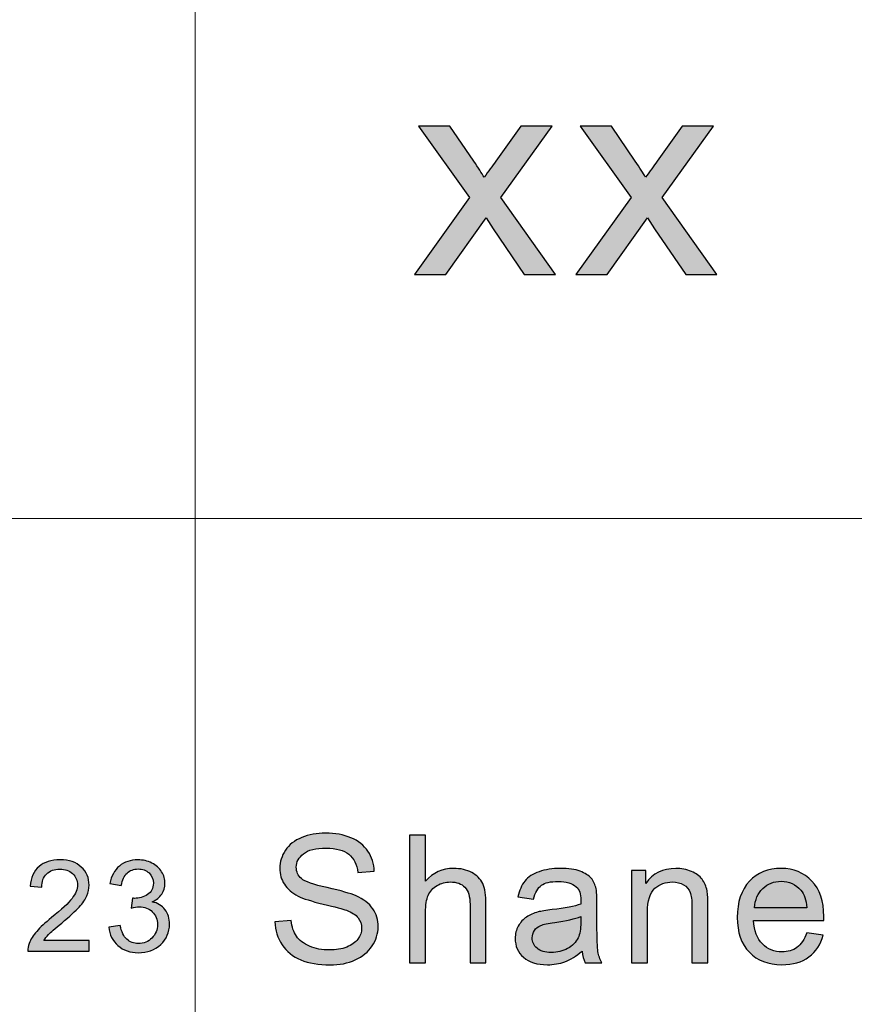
# Model space of a CAD drawing. Header units: millimetres. Extents: x -296 to 295, y -209 to 209.
# Tile 107 of 144: x 119 to 131, y -184 to -171. Entities that reach past the tile are written whole.
import ezdxf

# ---------------------------------------------------------------- set-up
doc = ezdxf.new("R2010")
doc.units = ezdxf.units.MM
doc.header["$MEASUREMENT"] = 0
doc.layers.add('layer 1', color=7, linetype='Continuous')

msp = doc.modelspace()

# ---------------------------------------------------------------- hatches: boundary and pattern name
at = {"layer": 'layer 1'}
h = msp.add_hatch(color=250, dxfattribs=at)
edge = h.paths.add_edge_path()
edge.add_spline(control_points=[(124.7641, -174.1707), (124.7641, -174.1707), (125.5285, -173.1069), (125.5285, -173.1069), (125.5285, -173.1069), (124.8206, -172.117), (124.8206, -172.117), (124.8206, -172.117), (125.257, -172.117), (125.257, -172.117), (125.257, -172.117), (125.5877, -172.6017), (125.5877, -172.6017), (125.6488, -172.6928), (125.6972, -172.7666), (125.7316, -172.8247), (125.7914, -172.7422), (125.8445, -172.6677), (125.8923, -172.6011), (125.8923, -172.6011), (126.2405, -172.117), (126.2405, -172.117), (126.2405, -172.117), (126.6741, -172.117), (126.6741, -172.117), (126.6741, -172.117), (125.9622, -173.1069), (125.9622, -173.1069), (125.9622, -173.1069), (126.7205, -174.1707), (126.7205, -174.1707), (126.7205, -174.1707), (126.2889, -174.1707), (126.2889, -174.1707), (126.2889, -174.1707), (125.856, -173.5376), (125.856, -173.5376), (125.856, -173.5376), (125.7571, -173.3852), (125.7571, -173.3852), (125.7571, -173.3852), (125.1978, -174.1707), (125.1978, -174.1707), (125.1978, -174.1707), (124.7641, -174.1707), (124.7641, -174.1707)], knot_values=[0, 0, 0, 0, 0.0666667, 0.0666667, 0.0666667, 0.1333333, 0.1333333, 0.1333333, 0.2, 0.2, 0.2, 0.2666667, 0.2666667, 0.2666667, 0.3333333, 0.3333333, 0.3333333, 0.4, 0.4, 0.4, 0.4666667, 0.4666667, 0.4666667, 0.5333333, 0.5333333, 0.5333333, 0.6, 0.6, 0.6, 0.6666667, 0.6666667, 0.6666667, 0.7333333, 0.7333333, 0.7333333, 0.8, 0.8, 0.8, 0.8666667, 0.8666667, 0.8666667, 0.9333333, 0.9333333, 0.9333333, 1, 1, 1, 1], degree=3, periodic=1)
h = msp.add_hatch(color=250, dxfattribs=at)
edge = h.paths.add_edge_path()
edge.add_spline(control_points=[(127.0051, -174.1707), (127.0051, -174.1707), (127.7695, -173.1069), (127.7695, -173.1069), (127.7695, -173.1069), (127.0616, -172.117), (127.0616, -172.117), (127.0616, -172.117), (127.498, -172.117), (127.498, -172.117), (127.498, -172.117), (127.8286, -172.6017), (127.8286, -172.6017), (127.8898, -172.6928), (127.9382, -172.7666), (127.9726, -172.8247), (128.0324, -172.7422), (128.0855, -172.6677), (128.1332, -172.6011), (128.1332, -172.6011), (128.4814, -172.117), (128.4814, -172.117), (128.4814, -172.117), (128.9151, -172.117), (128.9151, -172.117), (128.9151, -172.117), (128.2032, -173.1069), (128.2032, -173.1069), (128.2032, -173.1069), (128.9615, -174.1707), (128.9615, -174.1707), (128.9615, -174.1707), (128.5299, -174.1707), (128.5299, -174.1707), (128.5299, -174.1707), (128.0969, -173.5376), (128.0969, -173.5376), (128.0969, -173.5376), (127.9981, -173.3852), (127.9981, -173.3852), (127.9981, -173.3852), (127.4387, -174.1707), (127.4387, -174.1707), (127.4387, -174.1707), (127.0051, -174.1707), (127.0051, -174.1707)], knot_values=[0, 0, 0, 0, 0.0666667, 0.0666667, 0.0666667, 0.1333333, 0.1333333, 0.1333333, 0.2, 0.2, 0.2, 0.2666667, 0.2666667, 0.2666667, 0.3333333, 0.3333333, 0.3333333, 0.4, 0.4, 0.4, 0.4666667, 0.4666667, 0.4666667, 0.5333333, 0.5333333, 0.5333333, 0.6, 0.6, 0.6, 0.6666667, 0.6666667, 0.6666667, 0.7333333, 0.7333333, 0.7333333, 0.8, 0.8, 0.8, 0.8666667, 0.8666667, 0.8666667, 0.9333333, 0.9333333, 0.9333333, 1, 1, 1, 1], degree=3, periodic=1)
h = msp.add_hatch(color=250, dxfattribs=at)
edge = h.paths.add_edge_path()
edge.add_spline(control_points=[(122.828, -183.1524), (122.828, -183.1524), (123.0521, -183.1327), (123.0521, -183.1327), (123.0626, -183.2216), (123.0872, -183.2944), (123.1263, -183.3516), (123.1653, -183.4084), (123.2258, -183.4545), (123.3075, -183.4899), (123.3894, -183.5249), (123.4816, -183.5426), (123.584, -183.5426), (123.675, -183.5426), (123.7552, -183.5294), (123.8249, -183.5027), (123.8945, -183.4759), (123.9461, -183.4393), (123.9801, -183.3928), (124.0141, -183.3463), (124.0313, -183.2957), (124.0313, -183.2413), (124.0313, -183.1862), (124.0149, -183.138), (123.9821, -183.0965), (123.9494, -183.0553), (123.8953, -183.0207), (123.8198, -182.9923), (123.7715, -182.9742), (123.6646, -182.9454), (123.4989, -182.9063), (123.3331, -182.8672), (123.2173, -182.8306), (123.1511, -182.796), (123.065, -182.7516), (123.0013, -182.6964), (122.9593, -182.631), (122.9169, -182.5655), (122.896, -182.4919), (122.896, -182.4108), (122.896, -182.3211), (122.922, -182.2375), (122.9736, -182.1602), (123.0252, -182.0824), (123.1003, -182.0235), (123.1997, -181.9832), (123.2988, -181.9428), (123.4091, -181.9227), (123.5304, -181.9227), (123.6637, -181.9227), (123.7816, -181.9437), (123.8836, -181.9861), (123.9855, -182.028), (124.064, -182.0902), (124.1189, -182.1725), (124.1739, -182.2544), (124.2032, -182.3474), (124.2074, -182.4511), (124.2074, -182.4511), (123.9784, -182.4684), (123.9784, -182.4684), (123.9662, -182.3569), (123.9247, -182.2725), (123.8538, -182.2157), (123.7829, -182.1585), (123.678, -182.1301), (123.5395, -182.1301), (123.3952, -182.1301), (123.2899, -182.156), (123.224, -182.2079), (123.1582, -182.2597), (123.1251, -182.3223), (123.1251, -182.3956), (123.1251, -182.4589), (123.1485, -182.5112), (123.1951, -182.5524), (123.2413, -182.5931), (123.3608, -182.6355), (123.5546, -182.6783), (123.7485, -182.7215), (123.8814, -182.759), (123.9536, -182.7911), (124.0581, -182.8384), (124.1357, -182.8981), (124.1856, -182.9709), (124.2356, -183.0434), (124.2603, -183.1269), (124.2603, -183.2216), (124.2603, -183.3158), (124.233, -183.4039), (124.1781, -183.487), (124.1231, -183.5702), (124.0446, -183.6348), (123.9419, -183.6809), (123.8391, -183.727), (123.7237, -183.75), (123.5949, -183.75), (123.4321, -183.75), (123.2958, -183.7266), (123.1859, -183.6801), (123.0755, -183.6336), (122.9895, -183.5636), (122.927, -183.4698), (122.8641, -183.3763), (122.8314, -183.2706), (122.828, -183.1524)], knot_values=[0, 0, 0, 0, 0.0285714, 0.0285714, 0.0285714, 0.0571429, 0.0571429, 0.0571429, 0.0857143, 0.0857143, 0.0857143, 0.1142857, 0.1142857, 0.1142857, 0.1428571, 0.1428571, 0.1428571, 0.1714286, 0.1714286, 0.1714286, 0.2, 0.2, 0.2, 0.2285714, 0.2285714, 0.2285714, 0.2571429, 0.2571429, 0.2571429, 0.2857143, 0.2857143, 0.2857143, 0.3142857, 0.3142857, 0.3142857, 0.3428571, 0.3428571, 0.3428571, 0.3714286, 0.3714286, 0.3714286, 0.4, 0.4, 0.4, 0.4285714, 0.4285714, 0.4285714, 0.4571429, 0.4571429, 0.4571429, 0.4857143, 0.4857143, 0.4857143, 0.5142857, 0.5142857, 0.5142857, 0.5428571, 0.5428571, 0.5428571, 0.5714286, 0.5714286, 0.5714286, 0.6, 0.6, 0.6, 0.6285714, 0.6285714, 0.6285714, 0.6571429, 0.6571429, 0.6571429, 0.6857143, 0.6857143, 0.6857143, 0.7142857, 0.7142857, 0.7142857, 0.7428571, 0.7428571, 0.7428571, 0.7714286, 0.7714286, 0.7714286, 0.8, 0.8, 0.8, 0.8285714, 0.8285714, 0.8285714, 0.8571429, 0.8571429, 0.8571429, 0.8857143, 0.8857143, 0.8857143, 0.9142857, 0.9142857, 0.9142857, 0.9428571, 0.9428571, 0.9428571, 0.9714286, 0.9714286, 0.9714286, 1, 1, 1, 1], degree=3, periodic=1)
h = msp.add_hatch(color=250, dxfattribs=at)
edge = h.paths.add_edge_path()
edge.add_spline(control_points=[(124.6972, -183.7204), (124.6972, -183.7204), (124.6972, -181.9523), (124.6972, -181.9523), (124.6972, -181.9523), (124.9187, -181.9523), (124.9187, -181.9523), (124.9187, -181.9523), (124.9187, -182.5886), (124.9187, -182.5886), (125.0215, -182.4705), (125.1512, -182.4116), (125.308, -182.4116), (125.4042, -182.4116), (125.4877, -182.4301), (125.5589, -182.4676), (125.6299, -182.505), (125.6806, -182.5565), (125.7112, -182.6223), (125.7419, -182.6882), (125.757, -182.7841), (125.757, -182.9092), (125.757, -182.9092), (125.757, -183.7204), (125.757, -183.7204), (125.757, -183.7204), (125.5355, -183.7204), (125.5355, -183.7204), (125.5355, -183.7204), (125.5355, -182.91), (125.5355, -182.91), (125.5355, -182.8018), (125.5115, -182.7228), (125.4641, -182.6734), (125.4163, -182.624), (125.3492, -182.5993), (125.2619, -182.5993), (125.1969, -182.5993), (125.1357, -182.6158), (125.0782, -182.6491), (125.0207, -182.6824), (124.98, -182.7277), (124.9552, -182.7849), (124.9309, -182.8417), (124.9187, -182.9203), (124.9187, -183.0207), (124.9187, -183.0207), (124.9187, -183.7204), (124.9187, -183.7204), (124.9187, -183.7204), (124.6972, -183.7204), (124.6972, -183.7204)], knot_values=[0, 0, 0, 0, 0.0588235, 0.0588235, 0.0588235, 0.1176471, 0.1176471, 0.1176471, 0.1764706, 0.1764706, 0.1764706, 0.2352941, 0.2352941, 0.2352941, 0.2941176, 0.2941176, 0.2941176, 0.3529412, 0.3529412, 0.3529412, 0.4117647, 0.4117647, 0.4117647, 0.4705882, 0.4705882, 0.4705882, 0.5294118, 0.5294118, 0.5294118, 0.5882353, 0.5882353, 0.5882353, 0.6470588, 0.6470588, 0.6470588, 0.7058824, 0.7058824, 0.7058824, 0.7647059, 0.7647059, 0.7647059, 0.8235294, 0.8235294, 0.8235294, 0.8823529, 0.8823529, 0.8823529, 0.9411765, 0.9411765, 0.9411765, 1, 1, 1, 1], degree=3, periodic=1)
h = msp.add_hatch(color=250, dxfattribs=at)
edge = h.paths.add_edge_path()
edge.add_spline(control_points=[(120.2513, -183.4121), (120.2513, -183.4121), (120.2513, -183.5603), (120.2513, -183.5603), (120.2513, -183.5603), (119.3991, -183.5603), (119.3991, -183.5603), (119.3979, -183.523), (119.4042, -183.4871), (119.4177, -183.4524), (119.4395, -183.3957), (119.4745, -183.3395), (119.5229, -183.2845), (119.5711, -183.2296), (119.64, -183.1661), (119.7296, -183.094), (119.8689, -182.9814), (119.9636, -182.8924), (120.0131, -182.8265), (120.0628, -182.7607), (120.0877, -182.6983), (120.0877, -182.6395), (120.0877, -182.5781), (120.0653, -182.5264), (120.0203, -182.484), (119.9753, -182.442), (119.9166, -182.4208), (119.8444, -182.4208), (119.7679, -182.4208), (119.7068, -182.4432), (119.661, -182.4878), (119.6151, -182.5322), (119.5921, -182.594), (119.5915, -182.6731), (119.5915, -182.6731), (119.4296, -182.6572), (119.4296, -182.6572), (119.4407, -182.5384), (119.4827, -182.4479), (119.5552, -182.3855), (119.6281, -182.3232), (119.7254, -182.2921), (119.8479, -182.2921), (119.9715, -182.2921), (120.0694, -182.3256), (120.1413, -182.3929), (120.2136, -182.4602), (120.2496, -182.5437), (120.2496, -182.6431), (120.2496, -182.6936), (120.2391, -182.7433), (120.2178, -182.7921), (120.1968, -182.8412), (120.1617, -182.8927), (120.1129, -182.9468), (120.0637, -183.0006), (119.9825, -183.0749), (119.8692, -183.169), (119.7742, -183.2472), (119.7131, -183.3001), (119.6862, -183.3281), (119.6591, -183.356), (119.637, -183.3839), (119.6193, -183.4121), (119.6193, -183.4121), (120.2513, -183.4121), (120.2513, -183.4121)], knot_values=[0, 0, 0, 0, 0.0454545, 0.0454545, 0.0454545, 0.0909091, 0.0909091, 0.0909091, 0.1363636, 0.1363636, 0.1363636, 0.1818182, 0.1818182, 0.1818182, 0.2272727, 0.2272727, 0.2272727, 0.2727273, 0.2727273, 0.2727273, 0.3181818, 0.3181818, 0.3181818, 0.3636364, 0.3636364, 0.3636364, 0.4090909, 0.4090909, 0.4090909, 0.4545455, 0.4545455, 0.4545455, 0.5, 0.5, 0.5, 0.5454545, 0.5454545, 0.5454545, 0.5909091, 0.5909091, 0.5909091, 0.6363636, 0.6363636, 0.6363636, 0.6818182, 0.6818182, 0.6818182, 0.7272727, 0.7272727, 0.7272727, 0.7727273, 0.7727273, 0.7727273, 0.8181818, 0.8181818, 0.8181818, 0.8636364, 0.8636364, 0.8636364, 0.9090909, 0.9090909, 0.9090909, 0.9545455, 0.9545455, 0.9545455, 1, 1, 1, 1], degree=3, periodic=1)
h = msp.add_hatch(color=250, dxfattribs=at)
edge = h.paths.add_edge_path()
edge.add_spline(control_points=[(120.5223, -183.2252), (120.5223, -183.2252), (120.6805, -183.204), (120.6805, -183.204), (120.6988, -183.2922), (120.7294, -183.3557), (120.7729, -183.3945), (120.8163, -183.4333), (120.8696, -183.4527), (120.9328, -183.4527), (121.0078, -183.4527), (121.0711, -183.4274), (121.1219, -183.3769), (121.1729, -183.3263), (121.1984, -183.2637), (121.1984, -183.189), (121.1984, -183.1179), (121.1747, -183.0591), (121.127, -183.0126), (121.0797, -182.9665), (121.0195, -182.9432), (120.9461, -182.9432), (120.9161, -182.9432), (120.8789, -182.9491), (120.8343, -182.9606), (120.8343, -182.9606), (120.852, -182.8248), (120.852, -182.8248), (120.8625, -182.8259), (120.8712, -182.8265), (120.8775, -182.8265), (120.9452, -182.8265), (121.0057, -182.8092), (121.06, -182.7748), (121.1139, -182.7404), (121.1409, -182.6875), (121.1409, -182.616), (121.1409, -182.5593), (121.1211, -182.5122), (121.0819, -182.4749), (121.0425, -182.4376), (120.992, -182.4191), (120.9299, -182.4191), (120.8681, -182.4191), (120.8169, -182.4382), (120.7759, -182.4764), (120.7348, -182.5146), (120.7084, -182.5719), (120.6968, -182.6484), (120.6968, -182.6484), (120.5385, -182.6201), (120.5385, -182.6201), (120.558, -182.5161), (120.6018, -182.4352), (120.6704, -182.3779), (120.7387, -182.3206), (120.8241, -182.2921), (120.926, -182.2921), (120.9961, -182.2921), (121.0609, -182.3068), (121.1199, -182.3364), (121.1792, -182.3658), (121.2245, -182.4061), (121.2557, -182.457), (121.2871, -182.5081), (121.3027, -182.5622), (121.3027, -182.6196), (121.3027, -182.6739), (121.2877, -182.7233), (121.258, -182.768), (121.228, -182.8127), (121.1837, -182.8483), (121.1253, -182.8747), (121.2014, -182.8918), (121.2605, -182.9276), (121.3027, -182.982), (121.3447, -183.0361), (121.3657, -183.1043), (121.3657, -183.1858), (121.3657, -183.296), (121.3246, -183.3898), (121.2427, -183.4665), (121.1607, -183.5432), (121.057, -183.5815), (120.9317, -183.5815), (120.8187, -183.5815), (120.7249, -183.5482), (120.6503, -183.4821), (120.5753, -183.416), (120.5328, -183.3304), (120.5223, -183.2252)], knot_values=[0, 0, 0, 0, 0.0333333, 0.0333333, 0.0333333, 0.0666667, 0.0666667, 0.0666667, 0.1, 0.1, 0.1, 0.1333333, 0.1333333, 0.1333333, 0.1666667, 0.1666667, 0.1666667, 0.2, 0.2, 0.2, 0.2333333, 0.2333333, 0.2333333, 0.2666667, 0.2666667, 0.2666667, 0.3, 0.3, 0.3, 0.3333333, 0.3333333, 0.3333333, 0.3666667, 0.3666667, 0.3666667, 0.4, 0.4, 0.4, 0.4333333, 0.4333333, 0.4333333, 0.4666667, 0.4666667, 0.4666667, 0.5, 0.5, 0.5, 0.5333333, 0.5333333, 0.5333333, 0.5666667, 0.5666667, 0.5666667, 0.6, 0.6, 0.6, 0.6333333, 0.6333333, 0.6333333, 0.6666667, 0.6666667, 0.6666667, 0.7, 0.7, 0.7, 0.7333333, 0.7333333, 0.7333333, 0.7666667, 0.7666667, 0.7666667, 0.8, 0.8, 0.8, 0.8333333, 0.8333333, 0.8333333, 0.8666667, 0.8666667, 0.8666667, 0.9, 0.9, 0.9, 0.9333333, 0.9333333, 0.9333333, 0.9666667, 0.9666667, 0.9666667, 1, 1, 1, 1], degree=3, periodic=1)
h = msp.add_hatch(color=250, dxfattribs=at)
edge = h.paths.add_edge_path()
edge.add_spline(control_points=[(127.0904, -183.5599), (127.0081, -183.6286), (126.9289, -183.6768), (126.853, -183.7052), (126.777, -183.7336), (126.6956, -183.7476), (126.6083, -183.7476), (126.4649, -183.7476), (126.3545, -183.7134), (126.2774, -183.6447), (126.2002, -183.5764), (126.1616, -183.4887), (126.1616, -183.3821), (126.1616, -183.3195), (126.1762, -183.2623), (126.2052, -183.2105), (126.2345, -183.1586), (126.2728, -183.1175), (126.3198, -183.0862), (126.3672, -183.0549), (126.42, -183.031), (126.4792, -183.015), (126.5228, -183.0039), (126.5887, -182.9932), (126.6763, -182.9825), (126.855, -182.9619), (126.9872, -182.9368), (127.0715, -182.908), (127.0724, -182.8783), (127.0728, -182.8594), (127.0728, -182.8516), (127.0728, -182.7635), (127.0518, -182.7014), (127.0099, -182.6651), (126.9532, -182.6162), (126.8689, -182.5919), (126.7573, -182.5919), (126.6528, -182.5919), (126.5756, -182.61), (126.5261, -182.6458), (126.4762, -182.6816), (126.4397, -182.745), (126.4158, -182.8364), (126.4158, -182.8364), (126.1993, -182.8067), (126.1993, -182.8067), (126.219, -182.7158), (126.2514, -182.6421), (126.2966, -182.5861), (126.342, -182.5301), (126.4074, -182.4873), (126.493, -182.4569), (126.5782, -182.4268), (126.6776, -182.4116), (126.79, -182.4116), (126.9016, -182.4116), (126.9926, -182.4244), (127.0627, -182.4503), (127.1324, -182.4762), (127.184, -182.5083), (127.2167, -182.5474), (127.2494, -182.5865), (127.2725, -182.6359), (127.2859, -182.6956), (127.2931, -182.7326), (127.2968, -182.7993), (127.2968, -182.8952), (127.2968, -182.8952), (127.2968, -183.1833), (127.2968, -183.1833), (127.2968, -183.3846), (127.3014, -183.5117), (127.3107, -183.5657), (127.3195, -183.6196), (127.3379, -183.671), (127.3648, -183.7204), (127.3648, -183.7204), (127.1332, -183.7204), (127.1332, -183.7204), (127.111, -183.6747), (127.0967, -183.6212), (127.0904, -183.5599)], knot_values=[0, 0, 0, 0, 0.037037, 0.037037, 0.037037, 0.0740741, 0.0740741, 0.0740741, 0.1111111, 0.1111111, 0.1111111, 0.1481481, 0.1481481, 0.1481481, 0.1851852, 0.1851852, 0.1851852, 0.2222222, 0.2222222, 0.2222222, 0.2592593, 0.2592593, 0.2592593, 0.2962963, 0.2962963, 0.2962963, 0.3333333, 0.3333333, 0.3333333, 0.3703704, 0.3703704, 0.3703704, 0.4074074, 0.4074074, 0.4074074, 0.4444444, 0.4444444, 0.4444444, 0.4814815, 0.4814815, 0.4814815, 0.5185185, 0.5185185, 0.5185185, 0.5555556, 0.5555556, 0.5555556, 0.5925926, 0.5925926, 0.5925926, 0.6296296, 0.6296296, 0.6296296, 0.6666667, 0.6666667, 0.6666667, 0.7037037, 0.7037037, 0.7037037, 0.7407407, 0.7407407, 0.7407407, 0.7777778, 0.7777778, 0.7777778, 0.8148148, 0.8148148, 0.8148148, 0.8518519, 0.8518519, 0.8518519, 0.8888889, 0.8888889, 0.8888889, 0.9259259, 0.9259259, 0.9259259, 0.962963, 0.962963, 0.962963, 1, 1, 1, 1], degree=3, periodic=1)
h = msp.add_hatch(color=250, dxfattribs=at)
edge = h.paths.add_edge_path()
edge.add_spline(control_points=[(127.7769, -183.7204), (127.7769, -183.7204), (127.7769, -182.4388), (127.7769, -182.4388), (127.7769, -182.4388), (127.9758, -182.4388), (127.9758, -182.4388), (127.9758, -182.4388), (127.9758, -182.6207), (127.9758, -182.6207), (128.0714, -182.4812), (128.2099, -182.4116), (128.3907, -182.4116), (128.4696, -182.4116), (128.5418, -182.4256), (128.6076, -182.4532), (128.6735, -182.4808), (128.723, -182.5174), (128.7557, -182.5623), (128.7885, -182.6071), (128.8115, -182.6606), (128.8245, -182.7224), (128.8325, -182.7627), (128.8367, -182.8331), (128.8367, -182.9335), (128.8367, -182.9335), (128.8367, -183.7204), (128.8367, -183.7204), (128.8367, -183.7204), (128.6152, -183.7204), (128.6152, -183.7204), (128.6152, -183.7204), (128.6152, -182.9417), (128.6152, -182.9417), (128.6152, -182.8532), (128.6068, -182.787), (128.5896, -182.7433), (128.5724, -182.6997), (128.5418, -182.6647), (128.4981, -182.6384), (128.4545, -182.6125), (128.4028, -182.5993), (128.3441, -182.5993), (128.2501, -182.5993), (128.1692, -182.6285), (128.1008, -182.6874), (128.0324, -182.7458), (127.9985, -182.8573), (127.9985, -183.0211), (127.9985, -183.0211), (127.9985, -183.7204), (127.9985, -183.7204), (127.9985, -183.7204), (127.7769, -183.7204), (127.7769, -183.7204)], knot_values=[0, 0, 0, 0, 0.0555556, 0.0555556, 0.0555556, 0.1111111, 0.1111111, 0.1111111, 0.1666667, 0.1666667, 0.1666667, 0.2222222, 0.2222222, 0.2222222, 0.2777778, 0.2777778, 0.2777778, 0.3333333, 0.3333333, 0.3333333, 0.3888889, 0.3888889, 0.3888889, 0.4444444, 0.4444444, 0.4444444, 0.5, 0.5, 0.5, 0.5555556, 0.5555556, 0.5555556, 0.6111111, 0.6111111, 0.6111111, 0.6666667, 0.6666667, 0.6666667, 0.7222222, 0.7222222, 0.7222222, 0.7777778, 0.7777778, 0.7777778, 0.8333333, 0.8333333, 0.8333333, 0.8888889, 0.8888889, 0.8888889, 0.9444444, 0.9444444, 0.9444444, 1, 1, 1, 1], degree=3, periodic=1)
h = msp.add_hatch(color=250, dxfattribs=at)
edge = h.paths.add_edge_path()
edge.add_spline(control_points=[(130.2078, -183.3055), (130.2078, -183.3055), (130.437, -183.3352), (130.437, -183.3352), (130.4013, -183.4656), (130.3345, -183.5673), (130.2373, -183.6393), (130.1399, -183.7113), (130.0158, -183.7476), (129.8643, -183.7476), (129.6738, -183.7476), (129.5228, -183.6899), (129.4112, -183.5747), (129.2996, -183.4599), (129.2438, -183.2981), (129.2438, -183.0903), (129.2438, -182.8755), (129.3, -182.7084), (129.4128, -182.5898), (129.5257, -182.4709), (129.6722, -182.4116), (129.8521, -182.4116), (130.0262, -182.4116), (130.1685, -182.4696), (130.2788, -182.5861), (130.3891, -182.7026), (130.4445, -182.8664), (130.4445, -183.0775), (130.4445, -183.0903), (130.4441, -183.1096), (130.4432, -183.1352), (130.4432, -183.1352), (129.4703, -183.1352), (129.4703, -183.1352), (129.4787, -183.2755), (129.519, -183.3833), (129.592, -183.4578), (129.6646, -183.5323), (129.7556, -183.5698), (129.8643, -183.5698), (129.9452, -183.5698), (130.0145, -183.5488), (130.0715, -183.5068), (130.129, -183.4648), (130.1743, -183.3977), (130.2078, -183.3055)], knot_values=[0, 0, 0, 0, 0.0666667, 0.0666667, 0.0666667, 0.1333333, 0.1333333, 0.1333333, 0.2, 0.2, 0.2, 0.2666667, 0.2666667, 0.2666667, 0.3333333, 0.3333333, 0.3333333, 0.4, 0.4, 0.4, 0.4666667, 0.4666667, 0.4666667, 0.5333333, 0.5333333, 0.5333333, 0.6, 0.6, 0.6, 0.6666667, 0.6666667, 0.6666667, 0.7333333, 0.7333333, 0.7333333, 0.8, 0.8, 0.8, 0.8666667, 0.8666667, 0.8666667, 0.9333333, 0.9333333, 0.9333333, 1, 1, 1, 1], degree=3, periodic=1)
h = msp.add_hatch(color=250, dxfattribs=at)
edge = h.paths.add_edge_path()
edge.add_spline(control_points=[(129.483, -182.9574), (129.483, -182.9574), (130.2104, -182.9574), (130.2104, -182.9574), (130.2008, -182.8495), (130.1727, -182.7689), (130.1269, -182.7149), (130.0569, -182.6314), (129.9654, -182.5894), (129.8534, -182.5894), (129.7519, -182.5894), (129.6666, -182.6228), (129.5974, -182.6894), (129.5286, -182.7561), (129.4905, -182.8454), (129.483, -182.9574)], knot_values=[0, 0, 0, 0, 0.2, 0.2, 0.2, 0.4, 0.4, 0.4, 0.6, 0.6, 0.6, 0.8, 0.8, 0.8, 1, 1, 1, 1], degree=3, periodic=1)
h = msp.add_hatch(color=250, dxfattribs=at)
edge = h.paths.add_edge_path()
edge.add_spline(control_points=[(127.0728, -183.0784), (126.9922, -183.1105), (126.8714, -183.1376), (126.7103, -183.1598), (126.6188, -183.1726), (126.5542, -183.187), (126.5165, -183.2031), (126.4787, -183.2191), (126.4497, -183.2426), (126.4292, -183.273), (126.4086, -183.3039), (126.3981, -183.3381), (126.3981, -183.3759), (126.3981, -183.4331), (126.4204, -183.4813), (126.4653, -183.5196), (126.5102, -183.5578), (126.5756, -183.5772), (126.6617, -183.5772), (126.7468, -183.5772), (126.8227, -183.5591), (126.8895, -183.5224), (126.9557, -183.4862), (127.0048, -183.4364), (127.0359, -183.3734), (127.0598, -183.3245), (127.0715, -183.2524), (127.0715, -183.1574), (127.0715, -183.1574), (127.0728, -183.0784), (127.0728, -183.0784)], knot_values=[0, 0, 0, 0, 0.1, 0.1, 0.1, 0.2, 0.2, 0.2, 0.3, 0.3, 0.3, 0.4, 0.4, 0.4, 0.5, 0.5, 0.5, 0.6, 0.6, 0.6, 0.7, 0.7, 0.7, 0.8, 0.8, 0.8, 0.9, 0.9, 0.9, 1, 1, 1, 1], degree=3, periodic=1)

# ---------------------------------------------------------------- linework, layer by layer
at = {"layer": 'layer 1', "color": 1, "lineweight": 0}
msp.add_open_spline([(295.3283, 209.2747), (295.3283, 209.2747), (295.3283, -208.9236), (295.3283, -208.9236), (295.3283, -208.9236), (-296.1944, -208.9236), (-296.1944, -208.9236), (-296.1944, -208.9236), (-296.1944, 209.2747), (-296.1944, 209.2747), (-296.1944, 209.2747), (295.3283, 209.2747), (295.3283, 209.2747)], degree=3, knots=[0, 0, 0, 0, 0.25, 0.25, 0.25, 0.5, 0.5, 0.5, 0.75, 0.75, 0.75, 1, 1, 1, 1], dxfattribs=at)
at = {"layer": 'layer 1', "color": 5, "lineweight": 0}
msp.add_open_spline([(-281.2487, 194.7284), (-281.2487, 194.7284), (-281.2487, -197.0649), (-281.2487, -197.0649), (-281.2487, -197.0649), (283.3586, -197.0649), (283.3586, -197.0649)], degree=3, knots=[0, 0, 0, 0, 0.5, 0.5, 0.5, 1, 1, 1, 1], dxfattribs=at)
at = {"layer": 'layer 1', "lineweight": 0}
for points in [[(121.7211, -157.9012), (121.7211, -157.9012), (121.7211, -197.0649), (121.7211, -197.0649)], [(76.1166, -177.5558), (76.1166, -177.5558), (191.9976, -177.5558), (191.9976, -177.5558)]]:
    msp.add_open_spline(points, degree=3, dxfattribs=at)
at = {"layer": 'layer 1', "color": 250}
for points, knots in [([(124.7641, -174.1707), (124.7641, -174.1707), (125.5285, -173.1069), (125.5285, -173.1069), (125.5285, -173.1069), (124.8206, -172.117), (124.8206, -172.117), (124.8206, -172.117), (125.257, -172.117), (125.257, -172.117), (125.257, -172.117), (125.5877, -172.6017), (125.5877, -172.6017), (125.6488, -172.6928), (125.6972, -172.7666), (125.7316, -172.8247), (125.7914, -172.7422), (125.8445, -172.6677), (125.8923, -172.6011), (125.8923, -172.6011), (126.2405, -172.117), (126.2405, -172.117), (126.2405, -172.117), (126.6741, -172.117), (126.6741, -172.117), (126.6741, -172.117), (125.9622, -173.1069), (125.9622, -173.1069), (125.9622, -173.1069), (126.7205, -174.1707), (126.7205, -174.1707), (126.7205, -174.1707), (126.2889, -174.1707), (126.2889, -174.1707), (126.2889, -174.1707), (125.856, -173.5376), (125.856, -173.5376), (125.856, -173.5376), (125.7571, -173.3852), (125.7571, -173.3852), (125.7571, -173.3852), (125.1978, -174.1707), (125.1978, -174.1707), (125.1978, -174.1707), (124.7641, -174.1707), (124.7641, -174.1707)], [0, 0, 0, 0, 0.0666667, 0.0666667, 0.0666667, 0.1333333, 0.1333333, 0.1333333, 0.2, 0.2, 0.2, 0.2666667, 0.2666667, 0.2666667, 0.3333333, 0.3333333, 0.3333333, 0.4, 0.4, 0.4, 0.4666667, 0.4666667, 0.4666667, 0.5333333, 0.5333333, 0.5333333, 0.6, 0.6, 0.6, 0.6666667, 0.6666667, 0.6666667, 0.7333333, 0.7333333, 0.7333333, 0.8, 0.8, 0.8, 0.8666667, 0.8666667, 0.8666667, 0.9333333, 0.9333333, 0.9333333, 1, 1, 1, 1]), ([(127.0051, -174.1707), (127.0051, -174.1707), (127.7695, -173.1069), (127.7695, -173.1069), (127.7695, -173.1069), (127.0616, -172.117), (127.0616, -172.117), (127.0616, -172.117), (127.498, -172.117), (127.498, -172.117), (127.498, -172.117), (127.8286, -172.6017), (127.8286, -172.6017), (127.8898, -172.6928), (127.9382, -172.7666), (127.9726, -172.8247), (128.0324, -172.7422), (128.0855, -172.6677), (128.1332, -172.6011), (128.1332, -172.6011), (128.4814, -172.117), (128.4814, -172.117), (128.4814, -172.117), (128.9151, -172.117), (128.9151, -172.117), (128.9151, -172.117), (128.2032, -173.1069), (128.2032, -173.1069), (128.2032, -173.1069), (128.9615, -174.1707), (128.9615, -174.1707), (128.9615, -174.1707), (128.5299, -174.1707), (128.5299, -174.1707), (128.5299, -174.1707), (128.0969, -173.5376), (128.0969, -173.5376), (128.0969, -173.5376), (127.9981, -173.3852), (127.9981, -173.3852), (127.9981, -173.3852), (127.4387, -174.1707), (127.4387, -174.1707), (127.4387, -174.1707), (127.0051, -174.1707), (127.0051, -174.1707)], [0, 0, 0, 0, 0.0666667, 0.0666667, 0.0666667, 0.1333333, 0.1333333, 0.1333333, 0.2, 0.2, 0.2, 0.2666667, 0.2666667, 0.2666667, 0.3333333, 0.3333333, 0.3333333, 0.4, 0.4, 0.4, 0.4666667, 0.4666667, 0.4666667, 0.5333333, 0.5333333, 0.5333333, 0.6, 0.6, 0.6, 0.6666667, 0.6666667, 0.6666667, 0.7333333, 0.7333333, 0.7333333, 0.8, 0.8, 0.8, 0.8666667, 0.8666667, 0.8666667, 0.9333333, 0.9333333, 0.9333333, 1, 1, 1, 1]), ([(122.828, -183.1524), (122.828, -183.1524), (123.0521, -183.1327), (123.0521, -183.1327), (123.0626, -183.2216), (123.0872, -183.2944), (123.1263, -183.3516), (123.1653, -183.4084), (123.2258, -183.4545), (123.3075, -183.4899), (123.3894, -183.5249), (123.4816, -183.5426), (123.584, -183.5426), (123.675, -183.5426), (123.7552, -183.5294), (123.8249, -183.5027), (123.8945, -183.4759), (123.9461, -183.4393), (123.9801, -183.3928), (124.0141, -183.3463), (124.0313, -183.2957), (124.0313, -183.2413), (124.0313, -183.1862), (124.0149, -183.138), (123.9821, -183.0965), (123.9494, -183.0553), (123.8953, -183.0207), (123.8198, -182.9923), (123.7715, -182.9742), (123.6646, -182.9454), (123.4989, -182.9063), (123.3331, -182.8672), (123.2173, -182.8306), (123.1511, -182.796), (123.065, -182.7516), (123.0013, -182.6964), (122.9593, -182.631), (122.9169, -182.5655), (122.896, -182.4919), (122.896, -182.4108), (122.896, -182.3211), (122.922, -182.2375), (122.9736, -182.1602), (123.0252, -182.0824), (123.1003, -182.0235), (123.1997, -181.9832), (123.2988, -181.9428), (123.4091, -181.9227), (123.5304, -181.9227), (123.6637, -181.9227), (123.7816, -181.9437), (123.8836, -181.9861), (123.9855, -182.028), (124.064, -182.0902), (124.1189, -182.1725), (124.1739, -182.2544), (124.2032, -182.3474), (124.2074, -182.4511), (124.2074, -182.4511), (123.9784, -182.4684), (123.9784, -182.4684), (123.9662, -182.3569), (123.9247, -182.2725), (123.8538, -182.2157), (123.7829, -182.1585), (123.678, -182.1301), (123.5395, -182.1301), (123.3952, -182.1301), (123.2899, -182.156), (123.224, -182.2079), (123.1582, -182.2597), (123.1251, -182.3223), (123.1251, -182.3956), (123.1251, -182.4589), (123.1485, -182.5112), (123.1951, -182.5524), (123.2413, -182.5931), (123.3608, -182.6355), (123.5546, -182.6783), (123.7485, -182.7215), (123.8814, -182.759), (123.9536, -182.7911), (124.0581, -182.8384), (124.1357, -182.8981), (124.1856, -182.9709), (124.2356, -183.0434), (124.2603, -183.1269), (124.2603, -183.2216), (124.2603, -183.3158), (124.233, -183.4039), (124.1781, -183.487), (124.1231, -183.5702), (124.0446, -183.6348), (123.9419, -183.6809), (123.8391, -183.727), (123.7237, -183.75), (123.5949, -183.75), (123.4321, -183.75), (123.2958, -183.7266), (123.1859, -183.6801), (123.0755, -183.6336), (122.9895, -183.5636), (122.927, -183.4698), (122.8641, -183.3763), (122.8314, -183.2706), (122.828, -183.1524)], [0, 0, 0, 0, 0.0285714, 0.0285714, 0.0285714, 0.0571429, 0.0571429, 0.0571429, 0.0857143, 0.0857143, 0.0857143, 0.1142857, 0.1142857, 0.1142857, 0.1428571, 0.1428571, 0.1428571, 0.1714286, 0.1714286, 0.1714286, 0.2, 0.2, 0.2, 0.2285714, 0.2285714, 0.2285714, 0.2571429, 0.2571429, 0.2571429, 0.2857143, 0.2857143, 0.2857143, 0.3142857, 0.3142857, 0.3142857, 0.3428571, 0.3428571, 0.3428571, 0.3714286, 0.3714286, 0.3714286, 0.4, 0.4, 0.4, 0.4285714, 0.4285714, 0.4285714, 0.4571429, 0.4571429, 0.4571429, 0.4857143, 0.4857143, 0.4857143, 0.5142857, 0.5142857, 0.5142857, 0.5428571, 0.5428571, 0.5428571, 0.5714286, 0.5714286, 0.5714286, 0.6, 0.6, 0.6, 0.6285714, 0.6285714, 0.6285714, 0.6571429, 0.6571429, 0.6571429, 0.6857143, 0.6857143, 0.6857143, 0.7142857, 0.7142857, 0.7142857, 0.7428571, 0.7428571, 0.7428571, 0.7714286, 0.7714286, 0.7714286, 0.8, 0.8, 0.8, 0.8285714, 0.8285714, 0.8285714, 0.8571429, 0.8571429, 0.8571429, 0.8857143, 0.8857143, 0.8857143, 0.9142857, 0.9142857, 0.9142857, 0.9428571, 0.9428571, 0.9428571, 0.9714286, 0.9714286, 0.9714286, 1, 1, 1, 1]), ([(124.6972, -183.7204), (124.6972, -183.7204), (124.6972, -181.9523), (124.6972, -181.9523), (124.6972, -181.9523), (124.9187, -181.9523), (124.9187, -181.9523), (124.9187, -181.9523), (124.9187, -182.5886), (124.9187, -182.5886), (125.0215, -182.4705), (125.1512, -182.4116), (125.308, -182.4116), (125.4042, -182.4116), (125.4877, -182.4301), (125.5589, -182.4676), (125.6299, -182.505), (125.6806, -182.5565), (125.7112, -182.6223), (125.7419, -182.6882), (125.757, -182.7841), (125.757, -182.9092), (125.757, -182.9092), (125.757, -183.7204), (125.757, -183.7204), (125.757, -183.7204), (125.5355, -183.7204), (125.5355, -183.7204), (125.5355, -183.7204), (125.5355, -182.91), (125.5355, -182.91), (125.5355, -182.8018), (125.5115, -182.7228), (125.4641, -182.6734), (125.4163, -182.624), (125.3492, -182.5993), (125.2619, -182.5993), (125.1969, -182.5993), (125.1357, -182.6158), (125.0782, -182.6491), (125.0207, -182.6824), (124.98, -182.7277), (124.9552, -182.7849), (124.9309, -182.8417), (124.9187, -182.9203), (124.9187, -183.0207), (124.9187, -183.0207), (124.9187, -183.7204), (124.9187, -183.7204), (124.9187, -183.7204), (124.6972, -183.7204), (124.6972, -183.7204)], [0, 0, 0, 0, 0.0588235, 0.0588235, 0.0588235, 0.1176471, 0.1176471, 0.1176471, 0.1764706, 0.1764706, 0.1764706, 0.2352941, 0.2352941, 0.2352941, 0.2941176, 0.2941176, 0.2941176, 0.3529412, 0.3529412, 0.3529412, 0.4117647, 0.4117647, 0.4117647, 0.4705882, 0.4705882, 0.4705882, 0.5294118, 0.5294118, 0.5294118, 0.5882353, 0.5882353, 0.5882353, 0.6470588, 0.6470588, 0.6470588, 0.7058824, 0.7058824, 0.7058824, 0.7647059, 0.7647059, 0.7647059, 0.8235294, 0.8235294, 0.8235294, 0.8823529, 0.8823529, 0.8823529, 0.9411765, 0.9411765, 0.9411765, 1, 1, 1, 1]), ([(120.2513, -183.4121), (120.2513, -183.4121), (120.2513, -183.5603), (120.2513, -183.5603), (120.2513, -183.5603), (119.3991, -183.5603), (119.3991, -183.5603), (119.3979, -183.523), (119.4042, -183.4871), (119.4177, -183.4524), (119.4395, -183.3957), (119.4745, -183.3395), (119.5229, -183.2845), (119.5711, -183.2296), (119.64, -183.1661), (119.7296, -183.094), (119.8689, -182.9814), (119.9636, -182.8924), (120.0131, -182.8265), (120.0628, -182.7607), (120.0877, -182.6983), (120.0877, -182.6395), (120.0877, -182.5781), (120.0653, -182.5264), (120.0203, -182.484), (119.9753, -182.442), (119.9166, -182.4208), (119.8444, -182.4208), (119.7679, -182.4208), (119.7068, -182.4432), (119.661, -182.4878), (119.6151, -182.5322), (119.5921, -182.594), (119.5915, -182.6731), (119.5915, -182.6731), (119.4296, -182.6572), (119.4296, -182.6572), (119.4407, -182.5384), (119.4827, -182.4479), (119.5552, -182.3855), (119.6281, -182.3232), (119.7254, -182.2921), (119.8479, -182.2921), (119.9715, -182.2921), (120.0694, -182.3256), (120.1413, -182.3929), (120.2136, -182.4602), (120.2496, -182.5437), (120.2496, -182.6431), (120.2496, -182.6936), (120.2391, -182.7433), (120.2178, -182.7921), (120.1968, -182.8412), (120.1617, -182.8927), (120.1129, -182.9468), (120.0637, -183.0006), (119.9825, -183.0749), (119.8692, -183.169), (119.7742, -183.2472), (119.7131, -183.3001), (119.6862, -183.3281), (119.6591, -183.356), (119.637, -183.3839), (119.6193, -183.4121), (119.6193, -183.4121), (120.2513, -183.4121), (120.2513, -183.4121)], [0, 0, 0, 0, 0.0454545, 0.0454545, 0.0454545, 0.0909091, 0.0909091, 0.0909091, 0.1363636, 0.1363636, 0.1363636, 0.1818182, 0.1818182, 0.1818182, 0.2272727, 0.2272727, 0.2272727, 0.2727273, 0.2727273, 0.2727273, 0.3181818, 0.3181818, 0.3181818, 0.3636364, 0.3636364, 0.3636364, 0.4090909, 0.4090909, 0.4090909, 0.4545455, 0.4545455, 0.4545455, 0.5, 0.5, 0.5, 0.5454545, 0.5454545, 0.5454545, 0.5909091, 0.5909091, 0.5909091, 0.6363636, 0.6363636, 0.6363636, 0.6818182, 0.6818182, 0.6818182, 0.7272727, 0.7272727, 0.7272727, 0.7727273, 0.7727273, 0.7727273, 0.8181818, 0.8181818, 0.8181818, 0.8636364, 0.8636364, 0.8636364, 0.9090909, 0.9090909, 0.9090909, 0.9545455, 0.9545455, 0.9545455, 1, 1, 1, 1]), ([(120.5223, -183.2252), (120.5223, -183.2252), (120.6805, -183.204), (120.6805, -183.204), (120.6988, -183.2922), (120.7294, -183.3557), (120.7729, -183.3945), (120.8163, -183.4333), (120.8696, -183.4527), (120.9328, -183.4527), (121.0078, -183.4527), (121.0711, -183.4274), (121.1219, -183.3769), (121.1729, -183.3263), (121.1984, -183.2637), (121.1984, -183.189), (121.1984, -183.1179), (121.1747, -183.0591), (121.127, -183.0126), (121.0797, -182.9665), (121.0195, -182.9432), (120.9461, -182.9432), (120.9161, -182.9432), (120.8789, -182.9491), (120.8343, -182.9606), (120.8343, -182.9606), (120.852, -182.8248), (120.852, -182.8248), (120.8625, -182.8259), (120.8712, -182.8265), (120.8775, -182.8265), (120.9452, -182.8265), (121.0057, -182.8092), (121.06, -182.7748), (121.1139, -182.7404), (121.1409, -182.6875), (121.1409, -182.616), (121.1409, -182.5593), (121.1211, -182.5122), (121.0819, -182.4749), (121.0425, -182.4376), (120.992, -182.4191), (120.9299, -182.4191), (120.8681, -182.4191), (120.8169, -182.4382), (120.7759, -182.4764), (120.7348, -182.5146), (120.7084, -182.5719), (120.6968, -182.6484), (120.6968, -182.6484), (120.5385, -182.6201), (120.5385, -182.6201), (120.558, -182.5161), (120.6018, -182.4352), (120.6704, -182.3779), (120.7387, -182.3206), (120.8241, -182.2921), (120.926, -182.2921), (120.9961, -182.2921), (121.0609, -182.3068), (121.1199, -182.3364), (121.1792, -182.3658), (121.2245, -182.4061), (121.2557, -182.457), (121.2871, -182.5081), (121.3027, -182.5622), (121.3027, -182.6196), (121.3027, -182.6739), (121.2877, -182.7233), (121.258, -182.768), (121.228, -182.8127), (121.1837, -182.8483), (121.1253, -182.8747), (121.2014, -182.8918), (121.2605, -182.9276), (121.3027, -182.982), (121.3447, -183.0361), (121.3657, -183.1043), (121.3657, -183.1858), (121.3657, -183.296), (121.3246, -183.3898), (121.2427, -183.4665), (121.1607, -183.5432), (121.057, -183.5815), (120.9317, -183.5815), (120.8187, -183.5815), (120.7249, -183.5482), (120.6503, -183.4821), (120.5753, -183.416), (120.5328, -183.3304), (120.5223, -183.2252)], [0, 0, 0, 0, 0.0333333, 0.0333333, 0.0333333, 0.0666667, 0.0666667, 0.0666667, 0.1, 0.1, 0.1, 0.1333333, 0.1333333, 0.1333333, 0.1666667, 0.1666667, 0.1666667, 0.2, 0.2, 0.2, 0.2333333, 0.2333333, 0.2333333, 0.2666667, 0.2666667, 0.2666667, 0.3, 0.3, 0.3, 0.3333333, 0.3333333, 0.3333333, 0.3666667, 0.3666667, 0.3666667, 0.4, 0.4, 0.4, 0.4333333, 0.4333333, 0.4333333, 0.4666667, 0.4666667, 0.4666667, 0.5, 0.5, 0.5, 0.5333333, 0.5333333, 0.5333333, 0.5666667, 0.5666667, 0.5666667, 0.6, 0.6, 0.6, 0.6333333, 0.6333333, 0.6333333, 0.6666667, 0.6666667, 0.6666667, 0.7, 0.7, 0.7, 0.7333333, 0.7333333, 0.7333333, 0.7666667, 0.7666667, 0.7666667, 0.8, 0.8, 0.8, 0.8333333, 0.8333333, 0.8333333, 0.8666667, 0.8666667, 0.8666667, 0.9, 0.9, 0.9, 0.9333333, 0.9333333, 0.9333333, 0.9666667, 0.9666667, 0.9666667, 1, 1, 1, 1]), ([(127.0904, -183.5599), (127.0081, -183.6286), (126.9289, -183.6768), (126.853, -183.7052), (126.777, -183.7336), (126.6956, -183.7476), (126.6083, -183.7476), (126.4649, -183.7476), (126.3545, -183.7134), (126.2774, -183.6447), (126.2002, -183.5764), (126.1616, -183.4887), (126.1616, -183.3821), (126.1616, -183.3195), (126.1762, -183.2623), (126.2052, -183.2105), (126.2345, -183.1586), (126.2728, -183.1175), (126.3198, -183.0862), (126.3672, -183.0549), (126.42, -183.031), (126.4792, -183.015), (126.5228, -183.0039), (126.5887, -182.9932), (126.6763, -182.9825), (126.855, -182.9619), (126.9872, -182.9368), (127.0715, -182.908), (127.0724, -182.8783), (127.0728, -182.8594), (127.0728, -182.8516), (127.0728, -182.7635), (127.0518, -182.7014), (127.0099, -182.6651), (126.9532, -182.6162), (126.8689, -182.5919), (126.7573, -182.5919), (126.6528, -182.5919), (126.5756, -182.61), (126.5261, -182.6458), (126.4762, -182.6816), (126.4397, -182.745), (126.4158, -182.8364), (126.4158, -182.8364), (126.1993, -182.8067), (126.1993, -182.8067), (126.219, -182.7158), (126.2514, -182.6421), (126.2966, -182.5861), (126.342, -182.5301), (126.4074, -182.4873), (126.493, -182.4569), (126.5782, -182.4268), (126.6776, -182.4116), (126.79, -182.4116), (126.9016, -182.4116), (126.9926, -182.4244), (127.0627, -182.4503), (127.1324, -182.4762), (127.184, -182.5083), (127.2167, -182.5474), (127.2494, -182.5865), (127.2725, -182.6359), (127.2859, -182.6956), (127.2931, -182.7326), (127.2968, -182.7993), (127.2968, -182.8952), (127.2968, -182.8952), (127.2968, -183.1833), (127.2968, -183.1833), (127.2968, -183.3846), (127.3014, -183.5117), (127.3107, -183.5657), (127.3195, -183.6196), (127.3379, -183.671), (127.3648, -183.7204), (127.3648, -183.7204), (127.1332, -183.7204), (127.1332, -183.7204), (127.111, -183.6747), (127.0967, -183.6212), (127.0904, -183.5599)], [0, 0, 0, 0, 0.037037, 0.037037, 0.037037, 0.0740741, 0.0740741, 0.0740741, 0.1111111, 0.1111111, 0.1111111, 0.1481481, 0.1481481, 0.1481481, 0.1851852, 0.1851852, 0.1851852, 0.2222222, 0.2222222, 0.2222222, 0.2592593, 0.2592593, 0.2592593, 0.2962963, 0.2962963, 0.2962963, 0.3333333, 0.3333333, 0.3333333, 0.3703704, 0.3703704, 0.3703704, 0.4074074, 0.4074074, 0.4074074, 0.4444444, 0.4444444, 0.4444444, 0.4814815, 0.4814815, 0.4814815, 0.5185185, 0.5185185, 0.5185185, 0.5555556, 0.5555556, 0.5555556, 0.5925926, 0.5925926, 0.5925926, 0.6296296, 0.6296296, 0.6296296, 0.6666667, 0.6666667, 0.6666667, 0.7037037, 0.7037037, 0.7037037, 0.7407407, 0.7407407, 0.7407407, 0.7777778, 0.7777778, 0.7777778, 0.8148148, 0.8148148, 0.8148148, 0.8518519, 0.8518519, 0.8518519, 0.8888889, 0.8888889, 0.8888889, 0.9259259, 0.9259259, 0.9259259, 0.962963, 0.962963, 0.962963, 1, 1, 1, 1]), ([(127.7769, -183.7204), (127.7769, -183.7204), (127.7769, -182.4388), (127.7769, -182.4388), (127.7769, -182.4388), (127.9758, -182.4388), (127.9758, -182.4388), (127.9758, -182.4388), (127.9758, -182.6207), (127.9758, -182.6207), (128.0714, -182.4812), (128.2099, -182.4116), (128.3907, -182.4116), (128.4696, -182.4116), (128.5418, -182.4256), (128.6076, -182.4532), (128.6735, -182.4808), (128.723, -182.5174), (128.7557, -182.5623), (128.7885, -182.6071), (128.8115, -182.6606), (128.8245, -182.7224), (128.8325, -182.7627), (128.8367, -182.8331), (128.8367, -182.9335), (128.8367, -182.9335), (128.8367, -183.7204), (128.8367, -183.7204), (128.8367, -183.7204), (128.6152, -183.7204), (128.6152, -183.7204), (128.6152, -183.7204), (128.6152, -182.9417), (128.6152, -182.9417), (128.6152, -182.8532), (128.6068, -182.787), (128.5896, -182.7433), (128.5724, -182.6997), (128.5418, -182.6647), (128.4981, -182.6384), (128.4545, -182.6125), (128.4028, -182.5993), (128.3441, -182.5993), (128.2501, -182.5993), (128.1692, -182.6285), (128.1008, -182.6874), (128.0324, -182.7458), (127.9985, -182.8573), (127.9985, -183.0211), (127.9985, -183.0211), (127.9985, -183.7204), (127.9985, -183.7204), (127.9985, -183.7204), (127.7769, -183.7204), (127.7769, -183.7204)], [0, 0, 0, 0, 0.0555556, 0.0555556, 0.0555556, 0.1111111, 0.1111111, 0.1111111, 0.1666667, 0.1666667, 0.1666667, 0.2222222, 0.2222222, 0.2222222, 0.2777778, 0.2777778, 0.2777778, 0.3333333, 0.3333333, 0.3333333, 0.3888889, 0.3888889, 0.3888889, 0.4444444, 0.4444444, 0.4444444, 0.5, 0.5, 0.5, 0.5555556, 0.5555556, 0.5555556, 0.6111111, 0.6111111, 0.6111111, 0.6666667, 0.6666667, 0.6666667, 0.7222222, 0.7222222, 0.7222222, 0.7777778, 0.7777778, 0.7777778, 0.8333333, 0.8333333, 0.8333333, 0.8888889, 0.8888889, 0.8888889, 0.9444444, 0.9444444, 0.9444444, 1, 1, 1, 1]), ([(130.2078, -183.3055), (130.2078, -183.3055), (130.437, -183.3352), (130.437, -183.3352), (130.4013, -183.4656), (130.3345, -183.5673), (130.2373, -183.6393), (130.1399, -183.7113), (130.0158, -183.7476), (129.8643, -183.7476), (129.6738, -183.7476), (129.5228, -183.6899), (129.4112, -183.5747), (129.2996, -183.4599), (129.2438, -183.2981), (129.2438, -183.0903), (129.2438, -182.8755), (129.3, -182.7084), (129.4128, -182.5898), (129.5257, -182.4709), (129.6722, -182.4116), (129.8521, -182.4116), (130.0262, -182.4116), (130.1685, -182.4696), (130.2788, -182.5861), (130.3891, -182.7026), (130.4445, -182.8664), (130.4445, -183.0775), (130.4445, -183.0903), (130.4441, -183.1096), (130.4432, -183.1352), (130.4432, -183.1352), (129.4703, -183.1352), (129.4703, -183.1352), (129.4787, -183.2755), (129.519, -183.3833), (129.592, -183.4578), (129.6646, -183.5323), (129.7556, -183.5698), (129.8643, -183.5698), (129.9452, -183.5698), (130.0145, -183.5488), (130.0715, -183.5068), (130.129, -183.4648), (130.1743, -183.3977), (130.2078, -183.3055)], [0, 0, 0, 0, 0.0666667, 0.0666667, 0.0666667, 0.1333333, 0.1333333, 0.1333333, 0.2, 0.2, 0.2, 0.2666667, 0.2666667, 0.2666667, 0.3333333, 0.3333333, 0.3333333, 0.4, 0.4, 0.4, 0.4666667, 0.4666667, 0.4666667, 0.5333333, 0.5333333, 0.5333333, 0.6, 0.6, 0.6, 0.6666667, 0.6666667, 0.6666667, 0.7333333, 0.7333333, 0.7333333, 0.8, 0.8, 0.8, 0.8666667, 0.8666667, 0.8666667, 0.9333333, 0.9333333, 0.9333333, 1, 1, 1, 1]), ([(129.483, -182.9574), (129.483, -182.9574), (130.2104, -182.9574), (130.2104, -182.9574), (130.2008, -182.8495), (130.1727, -182.7689), (130.1269, -182.7149), (130.0569, -182.6314), (129.9654, -182.5894), (129.8534, -182.5894), (129.7519, -182.5894), (129.6666, -182.6228), (129.5974, -182.6894), (129.5286, -182.7561), (129.4905, -182.8454), (129.483, -182.9574)], [0, 0, 0, 0, 0.2, 0.2, 0.2, 0.4, 0.4, 0.4, 0.6, 0.6, 0.6, 0.8, 0.8, 0.8, 1, 1, 1, 1]), ([(127.0728, -183.0784), (126.9922, -183.1105), (126.8714, -183.1376), (126.7103, -183.1598), (126.6188, -183.1726), (126.5542, -183.187), (126.5165, -183.2031), (126.4787, -183.2191), (126.4497, -183.2426), (126.4292, -183.273), (126.4086, -183.3039), (126.3981, -183.3381), (126.3981, -183.3759), (126.3981, -183.4331), (126.4204, -183.4813), (126.4653, -183.5196), (126.5102, -183.5578), (126.5756, -183.5772), (126.6617, -183.5772), (126.7468, -183.5772), (126.8227, -183.5591), (126.8895, -183.5224), (126.9557, -183.4862), (127.0048, -183.4364), (127.0359, -183.3734), (127.0598, -183.3245), (127.0715, -183.2524), (127.0715, -183.1574), (127.0715, -183.1574), (127.0728, -183.0784), (127.0728, -183.0784)], [0, 0, 0, 0, 0.1, 0.1, 0.1, 0.2, 0.2, 0.2, 0.3, 0.3, 0.3, 0.4, 0.4, 0.4, 0.5, 0.5, 0.5, 0.6, 0.6, 0.6, 0.7, 0.7, 0.7, 0.8, 0.8, 0.8, 0.9, 0.9, 0.9, 1, 1, 1, 1])]:
    msp.add_open_spline(points, degree=3, knots=knots, dxfattribs=at)

doc.saveas('drawing.dxf')
